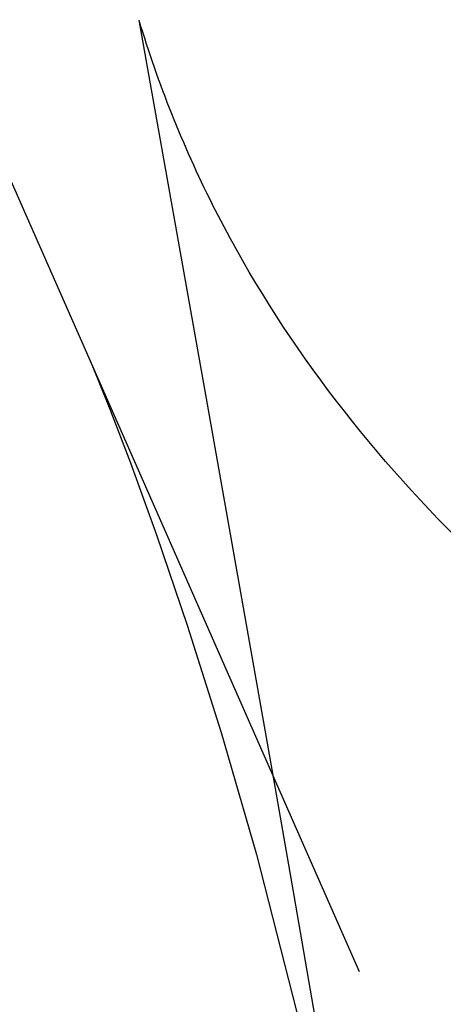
# Model space of a CAD drawing. Header units: millimetres. Extents: x 0 to 210, y 0 to 297.
# Tile 40 of 73: x 54.38936 to 54.39316, y 151.85263 to 151.86145. Entities that reach past the tile are written whole.
import ezdxf
from ezdxf.enums import TextEntityAlignment as Align

# ---------------------------------------------------------------- set-up
doc = ezdxf.new("R2010")
doc.units = ezdxf.units.MM
doc.header["$LTSCALE"] = 19.36
doc.layers.get('0').update_dxf_attribs({"linetype": 'CONTINUOUS'})
doc.layers.add('Z_DIM_2D', color=7, linetype='CONTINUOUS')
doc.styles.add('TEXTSTYLE_3', font='helveticaneueltw1g-ltcn.otf')
doc.styles.add('TEXTSTYLE_4', font='gdt', dxfattribs={"width": 0.7})
doc.dimstyles.new('DIMSTYLE_1', dxfattribs={"dimtxt": 1.4, "dimasz": 3.5, "dimexe": 1.5, "dimexo": 0, "dimgap": 0.35, "dimtad": 0, "dimtih": 1, "dimtoh": 1, "dimlfac": 12.000000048, "dimdsep": 46, "dimtxsty": 'TEXTSTYLE_3', "dimblk": '_FILLED', "dimblk1": '_FILLED', "dimblk2": '_FILLED', "dimcen": 0.09, "dimclrt": 5, "dimazin": 2, "dimtol": 1, "dimtp": 0.3, "dimtm": 0.3, "dimtfac": 1, "dimtofl": 0, "dimtmove": 0, "dimatfit": 3, "dimldrblk": '_FILLED', "dimfxl": 1, "dimtolj": 1, "dimarcsym": 0})
doc.dimstyles.new('DIMSTYLE_3', dxfattribs={"dimtxt": 1.4, "dimasz": 3.5, "dimexe": 1.5, "dimexo": 0, "dimgap": 0.35, "dimtad": 0, "dimtih": 1, "dimtoh": 1, "dimdec": 3, "dimlfac": 12.000000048, "dimdsep": 46, "dimtxsty": 'TEXTSTYLE_3', "dimblk": '_FILLED', "dimblk1": '_FILLED', "dimblk2": '_FILLED', "dimcen": 0.09, "dimclrt": 5, "dimazin": 2, "dimtol": 1, "dimtp": 0.3, "dimtm": 0.3, "dimtfac": 1, "dimtdec": 3, "dimtofl": 0, "dimtmove": 0, "dimatfit": 3, "dimldrblk": '_FILLED', "dimfxl": 1, "dimtolj": 1, "dimarcsym": 0})
doc.dimstyles.new('DIMSTYLE_4', dxfattribs={"dimtxt": 1.4, "dimasz": 3.5, "dimexe": 1.5, "dimexo": 0, "dimgap": 0.35, "dimtad": 0, "dimtih": 1, "dimtoh": 1, "dimdec": 3, "dimlfac": 12.000000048, "dimdsep": 46, "dimtxsty": 'TEXTSTYLE_3', "dimblk": '_FILLED', "dimblk1": '_FILLED', "dimblk2": '_FILLED', "dimcen": 0.09, "dimclrt": 5, "dimazin": 2, "dimtol": 1, "dimtp": 0.4, "dimtm": 0.4, "dimtfac": 1, "dimtdec": 3, "dimtofl": 0, "dimtmove": 0, "dimatfit": 3, "dimldrblk": '_FILLED', "dimfxl": 1, "dimtolj": 1, "dimarcsym": 0})

# ---------------------------------------------------------------- blocks, each defined once
blk = doc.blocks.new('*D0')
at = {"layer": 'Z_DIM_2D', "color": 2, "linetype": 'CONTINUOUS'}
blk.add_line((53.7385570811, 152.5150399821), (53.7385570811, 147.3402091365), dxfattribs=at)
at = {"layer": 'Z_DIM_2D', "color": 5, "linetype": 'CONTINUOUS'}
for s, height, style, p in [('0.3', 0.98, 'TEXTSTYLE_3', (54.2285570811, 146.6402091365)), ('`', 0.98, 'TEXTSTYLE_4', (54.2285570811, 144.9946867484)), ('34.48', 1.4, 'TEXTSTYLE_3', (54.4385570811, 143.8513534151))]:
    blk.add_text(s, height=height, rotation=90, dxfattribs=dict(at, style=style)).set_placement(p, align=Align.RIGHT)
blk = doc.blocks.new('_FILLED')
at = {"color": 0, "linetype": 'BYBLOCK'}
blk.add_solid([(0, 0), (-1, 0.125), (-1, -0.125)], dxfattribs=at)
blk = doc.blocks.new('_NONE')
blk = doc.blocks.new('*D2')
at = {"layer": 'Z_DIM_2D', "color": 2, "linetype": 'CONTINUOUS'}
for p, q in [((54.1564952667, 152.4525399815), (54.1564952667, 150.5886575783)), ((54.1564952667, 150.5886575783), (56.1076576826, 150.163455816)), ((56.1076576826, 150.163455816), (56.1076576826, 147.3402091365))]:
    blk.add_line(p, q, dxfattribs=at)
at = {"layer": 'Z_DIM_2D', "color": 5, "linetype": 'CONTINUOUS'}
for s, height, style, p in [('0.3', 0.98, 'TEXTSTYLE_3', (56.5976576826, 146.6402091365)), ('`', 0.98, 'TEXTSTYLE_4', (56.5976576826, 144.9946867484)), ('39.5', 1.4, 'TEXTSTYLE_3', (56.8076576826, 143.8513534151))]:
    blk.add_text(s, height=height, rotation=90, dxfattribs=dict(at, style=style)).set_placement(p, align=Align.RIGHT)
blk = doc.blocks.new('*D3')
at = {"layer": 'Z_DIM_2D', "color": 2, "linetype": 'CONTINUOUS'}
for p, q in [((60.8231622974, 152.4525399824), (60.8231622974, 150.4755057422)), ((60.8231622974, 150.4755057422), (58.7593553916, 149.977222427)), ((58.7593553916, 149.977222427), (58.7593553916, 147.3402091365))]:
    blk.add_line(p, q, dxfattribs=at)
at = {"layer": 'Z_DIM_2D', "color": 5, "linetype": 'CONTINUOUS'}
for s, height, style, p in [('0.3', 0.98, 'TEXTSTYLE_3', (59.2493553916, 146.6402091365)), ('`', 0.98, 'TEXTSTYLE_4', (59.2493553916, 144.9946867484)), ('119.5', 1.4, 'TEXTSTYLE_3', (59.4593553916, 143.8513534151))]:
    blk.add_text(s, height=height, rotation=90, dxfattribs=dict(at, style=style)).set_placement(p, align=Align.RIGHT)
blk = doc.blocks.new('*D4')
at = {"layer": 'Z_DIM_2D', "color": 2, "linetype": 'CONTINUOUS'}
blk.add_line((61.2648277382, 152.5150399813), (61.2648277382, 147.3402091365), dxfattribs=at)
at = {"layer": 'Z_DIM_2D', "color": 5, "linetype": 'CONTINUOUS'}
for s, height, style, p in [('0.3', 0.98, 'TEXTSTYLE_3', (61.7548277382, 146.6402091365)), ('`', 0.98, 'TEXTSTYLE_4', (61.7548277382, 144.9946867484)), ('124.8', 1.4, 'TEXTSTYLE_3', (61.9648277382, 143.8513534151))]:
    blk.add_text(s, height=height, rotation=90, dxfattribs=dict(at, style=style)).set_placement(p, align=Align.RIGHT)
blk = doc.blocks.new('*D5')
at = {"layer": 'Z_DIM_2D', "color": 2, "linetype": 'CONTINUOUS'}
blk.add_line((63.7398285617, 152.5150399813), (63.7398285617, 147.3402091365), dxfattribs=at)
at = {"layer": 'Z_DIM_2D', "color": 5, "linetype": 'CONTINUOUS'}
for s, height, style, p in [('0.3', 0.98, 'TEXTSTYLE_3', (64.2298285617, 146.6402091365)), ('`', 0.98, 'TEXTSTYLE_4', (64.2298285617, 144.9946867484)), ('154.5', 1.4, 'TEXTSTYLE_3', (64.4398285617, 143.8513534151))]:
    blk.add_text(s, height=height, rotation=90, dxfattribs=dict(at, style=style)).set_placement(p, align=Align.RIGHT)
blk = doc.blocks.new('*D6')
at = {"layer": 'Z_DIM_2D', "color": 2, "linetype": 'CONTINUOUS'}
for p, q in [((64.1564952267, 152.4525399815), (64.1564952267, 150.6542908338)), ((64.1564952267, 150.6542908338), (65.4583074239, 149.952707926)), ((65.4583074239, 149.952707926), (65.4583074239, 147.3402091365))]:
    blk.add_line(p, q, dxfattribs=at)
at = {"layer": 'Z_DIM_2D', "color": 5, "linetype": 'CONTINUOUS'}
for s, height, style, p in [('0.3', 0.98, 'TEXTSTYLE_3', (65.9483074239, 146.6402091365)), ('`', 0.98, 'TEXTSTYLE_4', (65.9483074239, 144.9946867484)), ('159.5', 1.4, 'TEXTSTYLE_3', (66.1583074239, 143.8513534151))]:
    blk.add_text(s, height=height, rotation=90, dxfattribs=dict(at, style=style)).set_placement(p, align=Align.RIGHT)
blk = doc.blocks.new('*D7')
at = {"layer": 'Z_DIM_2D', "color": 2, "linetype": 'CONTINUOUS'}
blk.add_line((67.0731618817, 152.5150399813), (67.0731618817, 147.3402091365), dxfattribs=at)
at = {"layer": 'Z_DIM_2D', "color": 5, "linetype": 'CONTINUOUS'}
for s, height, style, p in [('0.3', 0.98, 'TEXTSTYLE_3', (67.5631618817, 146.6402091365)), ('`', 0.98, 'TEXTSTYLE_4', (67.5631618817, 144.9946867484)), ('194.5', 1.4, 'TEXTSTYLE_3', (67.7731618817, 143.8513534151))]:
    blk.add_text(s, height=height, rotation=90, dxfattribs=dict(at, style=style)).set_placement(p, align=Align.RIGHT)
blk = doc.blocks.new('*D8')
at = {"layer": 'Z_DIM_2D', "color": 2, "linetype": 'CONTINUOUS'}
for p, q in [((67.4898285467, 152.4525399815), (67.4898285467, 150.3189837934)), ((67.4898285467, 150.3189837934), (68.8730183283, 150.0200138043)), ((68.8730183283, 150.0200138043), (68.8730183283, 147.3402091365))]:
    blk.add_line(p, q, dxfattribs=at)
at = {"layer": 'Z_DIM_2D', "color": 5, "linetype": 'CONTINUOUS'}
for s, height, style, p in [('0.3', 0.98, 'TEXTSTYLE_3', (69.3630183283, 146.6402091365)), ('`', 0.98, 'TEXTSTYLE_4', (69.3630183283, 144.9946867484)), ('199.5', 1.4, 'TEXTSTYLE_3', (69.5730183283, 143.8513534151))]:
    blk.add_text(s, height=height, rotation=90, dxfattribs=dict(at, style=style)).set_placement(p, align=Align.RIGHT)
blk = doc.blocks.new('*D9')
at = {"layer": 'Z_DIM_2D', "color": 2, "linetype": 'CONTINUOUS'}
blk.add_line((70.8231622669, 152.4525399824), (70.8231622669, 147.3402091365), dxfattribs=at)
at = {"layer": 'Z_DIM_2D', "color": 5, "linetype": 'CONTINUOUS'}
for s, height, style, p in [('0.3', 0.98, 'TEXTSTYLE_3', (71.3131622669, 146.6402091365)), ('`', 0.98, 'TEXTSTYLE_4', (71.3131622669, 144.9946867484)), ('239.5', 1.4, 'TEXTSTYLE_3', (71.5231622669, 143.8513534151))]:
    blk.add_text(s, height=height, rotation=90, dxfattribs=dict(at, style=style)).set_placement(p, align=Align.RIGHT)
blk = doc.blocks.new('*D10')
at = {"layer": 'Z_DIM_2D', "color": 2, "linetype": 'CONTINUOUS'}
for p, q in [((71.2398281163, 152.5150416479), (71.2398281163, 150.1321599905)), ((71.2398281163, 150.1321599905), (72.6999055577, 149.7999711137)), ((72.6999055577, 149.7999711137), (72.6999055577, 147.3402091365))]:
    blk.add_line(p, q, dxfattribs=at)
at = {"layer": 'Z_DIM_2D', "color": 5, "linetype": 'CONTINUOUS'}
for s, height, style, p in [('0.3', 0.98, 'TEXTSTYLE_3', (73.1899055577, 146.6402091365)), ('`', 0.98, 'TEXTSTYLE_4', (73.1899055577, 144.9946867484)), ('244.5', 1.4, 'TEXTSTYLE_3', (73.3999055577, 143.8513534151))]:
    blk.add_text(s, height=height, rotation=90, dxfattribs=dict(at, style=style)).set_placement(p, align=Align.RIGHT)
blk = doc.blocks.new('*D11')
at = {"layer": 'Z_DIM_2D', "color": 2, "linetype": 'CONTINUOUS'}
blk.add_line((74.181494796, 152.4525416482), (74.181494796, 147.3402091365), dxfattribs=at)
at = {"layer": 'Z_DIM_2D', "color": 5, "linetype": 'CONTINUOUS'}
for s, height, style, p in [('0.3', 0.98, 'TEXTSTYLE_3', (74.671494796, 146.6402091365)), ('`', 0.98, 'TEXTSTYLE_4', (74.671494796, 144.9946867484)), ('279.8', 1.4, 'TEXTSTYLE_3', (74.881494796, 143.8513534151))]:
    blk.add_text(s, height=height, rotation=90, dxfattribs=dict(at, style=style)).set_placement(p, align=Align.RIGHT)
blk = doc.blocks.new('*D12')
at = {"layer": 'Z_DIM_2D', "color": 2, "linetype": 'CONTINUOUS'}
for p, q in [((74.5981618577, 152.5150416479), (74.5981618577, 150.3484979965)), ((74.5981618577, 150.3484979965), (75.7033082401, 149.7638455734)), ((75.7033082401, 149.7638455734), (75.7033082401, 147.3402091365))]:
    blk.add_line(p, q, dxfattribs=at)
at = {"layer": 'Z_DIM_2D', "color": 5, "linetype": 'CONTINUOUS'}
for s, height, style, p in [('0.3', 0.98, 'TEXTSTYLE_3', (76.1933082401, 146.6402091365)), ('`', 0.98, 'TEXTSTYLE_4', (76.1933082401, 144.9946867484)), ('284.8', 1.4, 'TEXTSTYLE_3', (76.4033082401, 143.8513534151))]:
    blk.add_text(s, height=height, rotation=90, dxfattribs=dict(at, style=style)).set_placement(p, align=Align.RIGHT)
blk = doc.blocks.new('*D13')
at = {"layer": 'Z_DIM_2D', "color": 2, "linetype": 'CONTINUOUS'}
blk.add_line((77.0731614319, 152.5150416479), (77.0731614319, 147.3402091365), dxfattribs=at)
at = {"layer": 'Z_DIM_2D', "color": 5, "linetype": 'CONTINUOUS'}
for s, height, style, p in [('0.3', 0.98, 'TEXTSTYLE_3', (77.5631614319, 146.6402091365)), ('`', 0.98, 'TEXTSTYLE_4', (77.5631614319, 144.9946867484)), ('314.5', 1.4, 'TEXTSTYLE_3', (77.7731614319, 143.8513534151))]:
    blk.add_text(s, height=height, rotation=90, dxfattribs=dict(at, style=style)).set_placement(p, align=Align.RIGHT)
blk = doc.blocks.new('*D14')
at = {"layer": 'Z_DIM_2D', "color": 2, "linetype": 'CONTINUOUS'}
for p, q in [((77.4964006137, 152.4525399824), (77.4964006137, 150.2411179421)), ((77.4964006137, 150.2411179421), (78.5715100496, 149.8584363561)), ((78.5715100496, 149.8584363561), (78.5715100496, 147.3402091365))]:
    blk.add_line(p, q, dxfattribs=at)
at = {"layer": 'Z_DIM_2D', "color": 5, "linetype": 'CONTINUOUS'}
for s, height, style, p in [('0.3', 0.98, 'TEXTSTYLE_3', (79.0615100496, 146.6402091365)), ('`', 0.98, 'TEXTSTYLE_4', (79.0615100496, 144.9946867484)), ('319.58', 1.4, 'TEXTSTYLE_3', (79.2715100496, 143.8513534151))]:
    blk.add_text(s, height=height, rotation=90, dxfattribs=dict(at, style=style)).set_placement(p, align=Align.RIGHT)
blk = doc.blocks.new('*D15')
at = {"layer": 'Z_DIM_2D', "color": 2, "linetype": 'CONTINUOUS'}
blk.add_line((80.4064951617, 152.5150399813), (80.4064951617, 147.3402091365), dxfattribs=at)
at = {"layer": 'Z_DIM_2D', "color": 5, "linetype": 'CONTINUOUS'}
for s, height, style, p in [('0.3', 0.98, 'TEXTSTYLE_3', (80.8964951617, 146.6402091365)), ('`', 0.98, 'TEXTSTYLE_4', (80.8964951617, 144.9946867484)), ('354.5', 1.4, 'TEXTSTYLE_3', (81.1064951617, 143.8513534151))]:
    blk.add_text(s, height=height, rotation=90, dxfattribs=dict(at, style=style)).set_placement(p, align=Align.RIGHT)
blk = doc.blocks.new('*D16')
at = {"layer": 'Z_DIM_2D', "color": 2, "linetype": 'CONTINUOUS'}
for p, q in [((80.8231618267, 152.4525399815), (80.8231618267, 150.226667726)), ((80.8231618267, 150.226667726), (81.9329292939, 150.0991071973)), ((81.9329292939, 150.0991071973), (81.9329292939, 147.3402091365))]:
    blk.add_line(p, q, dxfattribs=at)
at = {"layer": 'Z_DIM_2D', "color": 5, "linetype": 'CONTINUOUS'}
for s, height, style, p in [('0.3', 0.98, 'TEXTSTYLE_3', (82.4229292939, 146.6402091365)), ('`', 0.98, 'TEXTSTYLE_4', (82.4229292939, 144.9946867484)), ('359.5', 1.4, 'TEXTSTYLE_3', (82.6329292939, 143.8513534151))]:
    blk.add_text(s, height=height, rotation=90, dxfattribs=dict(at, style=style)).set_placement(p, align=Align.RIGHT)
blk = doc.blocks.new('*D17')
at = {"layer": 'Z_DIM_2D', "color": 2, "linetype": 'CONTINUOUS'}
for p, q in [((84.1564951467, 152.4525399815), (84.1564951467, 150.0512520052)), ((84.1564951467, 150.0512520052), (83.757416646, 149.5622699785)), ((83.757416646, 149.5622699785), (83.757416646, 147.3402091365))]:
    blk.add_line(p, q, dxfattribs=at)
at = {"layer": 'Z_DIM_2D', "color": 5, "linetype": 'CONTINUOUS'}
for s, height, style, p in [('0.3', 0.98, 'TEXTSTYLE_3', (84.247416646, 146.6402091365)), ('`', 0.98, 'TEXTSTYLE_4', (84.247416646, 144.9946867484)), ('399.5', 1.4, 'TEXTSTYLE_3', (84.457416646, 143.8513534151))]:
    blk.add_text(s, height=height, rotation=90, dxfattribs=dict(at, style=style)).set_placement(p, align=Align.RIGHT)
blk = doc.blocks.new('*D18')
at = {"layer": 'Z_DIM_2D', "color": 2, "linetype": 'CONTINUOUS'}
for p, q in [((84.5731618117, 152.5150399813), (84.5731618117, 150.0725120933)), ((84.5731618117, 150.0725120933), (85.5007438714, 149.8599112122)), ((85.5007438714, 149.8599112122), (85.5007438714, 147.3402091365))]:
    blk.add_line(p, q, dxfattribs=at)
at = {"layer": 'Z_DIM_2D', "color": 5, "linetype": 'CONTINUOUS'}
for s, height, style, p in [('0.3', 0.98, 'TEXTSTYLE_3', (85.9907438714, 146.6402091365)), ('`', 0.98, 'TEXTSTYLE_4', (85.9907438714, 144.9946867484)), ('404.5', 1.4, 'TEXTSTYLE_3', (86.2007438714, 143.8513534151))]:
    blk.add_text(s, height=height, rotation=90, dxfattribs=dict(at, style=style)).set_placement(p, align=Align.RIGHT)
blk = doc.blocks.new('*D19')
at = {"layer": 'Z_DIM_2D', "color": 2, "linetype": 'CONTINUOUS'}
blk.add_line((87.0731618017, 152.5150399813), (87.0731618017, 147.3402091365), dxfattribs=at)
at = {"layer": 'Z_DIM_2D', "color": 5, "linetype": 'CONTINUOUS'}
for s, height, style, p in [('0.3', 0.98, 'TEXTSTYLE_3', (87.5631618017, 146.6402091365)), ('`', 0.98, 'TEXTSTYLE_4', (87.5631618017, 144.9946867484)), ('434.5', 1.4, 'TEXTSTYLE_3', (87.7731618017, 143.8513534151))]:
    blk.add_text(s, height=height, rotation=90, dxfattribs=dict(at, style=style)).set_placement(p, align=Align.RIGHT)
blk = doc.blocks.new('*D20')
at = {"layer": 'Z_DIM_2D', "color": 2, "linetype": 'CONTINUOUS'}
for p, q in [((87.5148285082, 152.4525399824), (87.5148285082, 150.0970940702)), ((87.5148285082, 150.0970940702), (88.5834566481, 149.7144124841)), ((88.5834566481, 149.7144124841), (88.5834566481, 147.3402091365))]:
    blk.add_line(p, q, dxfattribs=at)
at = {"layer": 'Z_DIM_2D', "color": 5, "linetype": 'CONTINUOUS'}
for s, height, style, p in [('0.3', 0.98, 'TEXTSTYLE_3', (89.0734566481, 146.6402091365)), ('`', 0.98, 'TEXTSTYLE_4', (89.0734566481, 144.9946867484)), ('439.8', 1.4, 'TEXTSTYLE_3', (89.2834566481, 143.8513534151))]:
    blk.add_text(s, height=height, rotation=90, dxfattribs=dict(at, style=style)).set_placement(p, align=Align.RIGHT)
blk = doc.blocks.new('*D21')
at = {"layer": 'Z_DIM_2D', "color": 2, "linetype": 'CONTINUOUS'}
for p, q in [((87.9314951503, 152.5150416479), (87.9314951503, 150.3947353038)), ((87.9314951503, 150.3947353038), (90.1779632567, 149.8632331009)), ((90.1779632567, 149.8632331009), (90.1779632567, 147.3402091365))]:
    blk.add_line(p, q, dxfattribs=at)
at = {"layer": 'Z_DIM_2D', "color": 5, "linetype": 'CONTINUOUS'}
for s, height, style, p in [('0.3', 0.98, 'TEXTSTYLE_3', (90.6679632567, 146.6402091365)), ('`', 0.98, 'TEXTSTYLE_4', (90.6679632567, 144.9946867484)), ('444.8', 1.4, 'TEXTSTYLE_3', (90.8779632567, 143.8513534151))]:
    blk.add_text(s, height=height, rotation=90, dxfattribs=dict(at, style=style)).set_placement(p, align=Align.RIGHT)
blk = doc.blocks.new('*D22')
at = {"layer": 'Z_DIM_2D', "color": 2, "linetype": 'CONTINUOUS'}
for p, q in [((93.7398284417, 152.5150399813), (93.7398284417, 150.3119277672)), ((93.7398284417, 150.3119277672), (92.1707702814, 149.6741251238)), ((92.1707702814, 149.6741251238), (92.1707702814, 147.3402091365))]:
    blk.add_line(p, q, dxfattribs=at)
at = {"layer": 'Z_DIM_2D', "color": 5, "linetype": 'CONTINUOUS'}
for s, height, style, p in [('0.3', 0.98, 'TEXTSTYLE_3', (92.6607702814, 146.6402091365)), ('`', 0.98, 'TEXTSTYLE_4', (92.6607702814, 144.9946867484)), ('514.5', 1.4, 'TEXTSTYLE_3', (92.8707702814, 143.8513534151))]:
    blk.add_text(s, height=height, rotation=90, dxfattribs=dict(at, style=style)).set_placement(p, align=Align.RIGHT)
blk = doc.blocks.new('*D23')
at = {"layer": 'Z_DIM_2D', "color": 2, "linetype": 'CONTINUOUS'}
blk.add_line((94.1564972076, 152.4525399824), (94.1564972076, 147.3402091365), dxfattribs=at)
at = {"layer": 'Z_DIM_2D', "color": 5, "linetype": 'CONTINUOUS'}
for s, height, style, p in [('0.3', 0.98, 'TEXTSTYLE_3', (94.6464972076, 146.6402091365)), ('`', 0.98, 'TEXTSTYLE_4', (94.6464972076, 144.9946867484)), ('519.5', 1.4, 'TEXTSTYLE_3', (94.8564972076, 143.8513534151))]:
    blk.add_text(s, height=height, rotation=90, dxfattribs=dict(at, style=style)).set_placement(p, align=Align.RIGHT)
blk = doc.blocks.new('*D24')
at = {"layer": 'Z_DIM_2D', "color": 2, "linetype": 'CONTINUOUS'}
for p, q in [((94.5731613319, 152.5150416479), (94.5731613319, 150.2973114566)), ((94.5731613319, 150.2973114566), (96.1171741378, 149.7020289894)), ((96.1171741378, 149.7020289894), (96.1171741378, 147.3402091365))]:
    blk.add_line(p, q, dxfattribs=at)
at = {"layer": 'Z_DIM_2D', "color": 5, "linetype": 'CONTINUOUS'}
for s, height, style, p in [('0.3', 0.98, 'TEXTSTYLE_3', (96.6071741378, 146.6402091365)), ('`', 0.98, 'TEXTSTYLE_4', (96.6071741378, 144.9946867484)), ('524.5', 1.4, 'TEXTSTYLE_3', (96.8171741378, 143.8513534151))]:
    blk.add_text(s, height=height, rotation=90, dxfattribs=dict(at, style=style)).set_placement(p, align=Align.RIGHT)
blk = doc.blocks.new('*D25')
at = {"layer": 'Z_DIM_2D', "color": 2, "linetype": 'CONTINUOUS'}
for p, q in [((100.4064946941, 152.5150416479), (100.4064946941, 150.26249391)), ((100.4064946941, 150.26249391), (98.4871133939, 149.6645539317)), ((98.4871133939, 149.6645539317), (98.4871133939, 147.3402091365))]:
    blk.add_line(p, q, dxfattribs=at)
at = {"layer": 'Z_DIM_2D', "color": 5, "linetype": 'CONTINUOUS'}
for s, height, style, p in [('0.3', 0.98, 'TEXTSTYLE_3', (98.9771133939, 146.6402091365)), ('`', 0.98, 'TEXTSTYLE_4', (98.9771133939, 144.9946867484)), ('594.5', 1.4, 'TEXTSTYLE_3', (99.1871133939, 143.8513534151))]:
    blk.add_text(s, height=height, rotation=90, dxfattribs=dict(at, style=style)).set_placement(p, align=Align.RIGHT)
blk = doc.blocks.new('*D26')
at = {"layer": 'Z_DIM_2D', "color": 2, "linetype": 'CONTINUOUS'}
blk.add_line((100.8237204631, 152.4525399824), (100.8237204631, 147.3402091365), dxfattribs=at)
at = {"layer": 'Z_DIM_2D', "color": 5, "linetype": 'CONTINUOUS'}
for s, height, style, p in [('0.3', 0.98, 'TEXTSTYLE_3', (101.3137204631, 146.6402091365)), ('`', 0.98, 'TEXTSTYLE_4', (101.3137204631, 144.9946867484)), ('599.51', 1.4, 'TEXTSTYLE_3', (101.5237204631, 143.8513534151))]:
    blk.add_text(s, height=height, rotation=90, dxfattribs=dict(at, style=style)).set_placement(p, align=Align.RIGHT)
blk = doc.blocks.new('*D27')
at = {"layer": 'Z_DIM_2D', "color": 2, "linetype": 'CONTINUOUS'}
for p, q in [((101.2648297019, 152.5150416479), (101.2648297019, 150.2287559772)), ((101.2648297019, 150.2287559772), (103.0178582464, 149.6308159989)), ((103.0178582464, 149.6308159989), (103.0178582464, 147.3402091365))]:
    blk.add_line(p, q, dxfattribs=at)
at = {"layer": 'Z_DIM_2D', "color": 5, "linetype": 'CONTINUOUS'}
for s, height, style, p in [('0.3', 0.98, 'TEXTSTYLE_3', (103.5078582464, 146.6402091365)), ('`', 0.98, 'TEXTSTYLE_4', (103.5078582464, 144.9946867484)), ('604.8', 1.4, 'TEXTSTYLE_3', (103.7178582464, 143.8513534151))]:
    blk.add_text(s, height=height, rotation=90, dxfattribs=dict(at, style=style)).set_placement(p, align=Align.RIGHT)
blk = doc.blocks.new('*D28')
at = {"layer": 'Z_DIM_2D', "color": 2, "linetype": 'CONTINUOUS'}
for p, q in [((107.0731617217, 152.5150399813), (107.0731617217, 150.3866430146)), ((107.0731617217, 150.3866430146), (105.5114158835, 149.6558274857)), ((105.5114158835, 149.6558274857), (105.5114158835, 147.3402091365))]:
    blk.add_line(p, q, dxfattribs=at)
at = {"layer": 'Z_DIM_2D', "color": 5, "linetype": 'CONTINUOUS'}
for s, height, style, p in [('0.3', 0.98, 'TEXTSTYLE_3', (106.0014158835, 146.6402091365)), ('`', 0.98, 'TEXTSTYLE_4', (106.0014158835, 144.9946867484)), ('674.5', 1.4, 'TEXTSTYLE_3', (106.2114158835, 143.8513534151))]:
    blk.add_text(s, height=height, rotation=90, dxfattribs=dict(at, style=style)).set_placement(p, align=Align.RIGHT)
blk = doc.blocks.new('*D29')
at = {"layer": 'Z_DIM_2D', "color": 2, "linetype": 'CONTINUOUS'}
blk.add_line((107.4898283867, 152.4525399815), (107.4898283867, 147.3402091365), dxfattribs=at)
at = {"layer": 'Z_DIM_2D', "color": 5, "linetype": 'CONTINUOUS'}
for s, height, style, p in [('0.3', 0.98, 'TEXTSTYLE_3', (107.9798283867, 146.6402091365)), ('`', 0.98, 'TEXTSTYLE_4', (107.9798283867, 144.9946867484)), ('679.5', 1.4, 'TEXTSTYLE_3', (108.1898283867, 143.8513534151))]:
    blk.add_text(s, height=height, rotation=90, dxfattribs=dict(at, style=style)).set_placement(p, align=Align.RIGHT)
blk = doc.blocks.new('*D30')
at = {"layer": 'Z_DIM_2D', "color": 2, "linetype": 'CONTINUOUS'}
for p, q in [((107.9064950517, 152.5150399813), (107.9064950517, 150.3866430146)), ((107.9064950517, 150.3866430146), (108.9661802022, 150.0544541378)), ((108.9661802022, 150.0544541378), (108.9661802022, 147.3402091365))]:
    blk.add_line(p, q, dxfattribs=at)
at = {"layer": 'Z_DIM_2D', "color": 5, "linetype": 'CONTINUOUS'}
for s, height, style, p in [('0.3', 0.98, 'TEXTSTYLE_3', (109.4561802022, 146.6402091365)), ('`', 0.98, 'TEXTSTYLE_4', (109.4561802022, 144.9946867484)), ('684.5', 1.4, 'TEXTSTYLE_3', (109.6661802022, 143.8513534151))]:
    blk.add_text(s, height=height, rotation=90, dxfattribs=dict(at, style=style)).set_placement(p, align=Align.RIGHT)
blk = doc.blocks.new('*D31')
at = {"layer": 'Z_DIM_2D', "color": 2, "linetype": 'CONTINUOUS'}
blk.add_line((110.4064950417, 152.5150399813), (110.4064950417, 147.3402091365), dxfattribs=at)
at = {"layer": 'Z_DIM_2D', "color": 5, "linetype": 'CONTINUOUS'}
for s, height, style, p in [('0.3', 0.98, 'TEXTSTYLE_3', (110.8964950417, 146.6402091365)), ('`', 0.98, 'TEXTSTYLE_4', (110.8964950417, 144.9946867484)), ('714.5', 1.4, 'TEXTSTYLE_3', (111.1064950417, 143.8513534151))]:
    blk.add_text(s, height=height, rotation=90, dxfattribs=dict(at, style=style)).set_placement(p, align=Align.RIGHT)
blk = doc.blocks.new('*D32')
at = {"layer": 'Z_DIM_2D', "color": 2, "linetype": 'CONTINUOUS'}
for p, q in [((110.8231617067, 152.4525399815), (110.8231617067, 150.1541108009)), ((110.8231617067, 150.1541108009), (112.2216311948, 149.6558274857)), ((112.2216311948, 149.6558274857), (112.2216311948, 147.3402091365))]:
    blk.add_line(p, q, dxfattribs=at)
at = {"layer": 'Z_DIM_2D', "color": 5, "linetype": 'CONTINUOUS'}
for s, height, style, p in [('0.3', 0.98, 'TEXTSTYLE_3', (112.7116311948, 146.6402091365)), ('`', 0.98, 'TEXTSTYLE_4', (112.7116311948, 144.9946867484)), ('719.5', 1.4, 'TEXTSTYLE_3', (112.9216311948, 143.8513534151))]:
    blk.add_text(s, height=height, rotation=90, dxfattribs=dict(at, style=style)).set_placement(p, align=Align.RIGHT)
blk = doc.blocks.new('*D33')
at = {"layer": 'Z_DIM_2D', "color": 2, "linetype": 'CONTINUOUS'}
blk.add_line((114.1814945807, 152.4525416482), (114.1814945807, 147.3402091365), dxfattribs=at)
at = {"layer": 'Z_DIM_2D', "color": 5, "linetype": 'CONTINUOUS'}
for s, height, style, p in [('0.3', 0.98, 'TEXTSTYLE_3', (114.6714945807, 146.6402091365)), ('`', 0.98, 'TEXTSTYLE_4', (114.6714945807, 144.9946867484)), ('759.8', 1.4, 'TEXTSTYLE_3', (114.8814945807, 143.8513534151))]:
    blk.add_text(s, height=height, rotation=90, dxfattribs=dict(at, style=style)).set_placement(p, align=Align.RIGHT)
blk = doc.blocks.new('*D34')
at = {"layer": 'Z_DIM_2D', "color": 2, "linetype": 'CONTINUOUS'}
for p, q in [((114.5981629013, 152.5150416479), (114.5981629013, 149.6595853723)), ((114.5981629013, 149.6595853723), (115.9313297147, 149.2769037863)), ((115.9313297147, 149.2769037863), (115.9313297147, 147.3402091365))]:
    blk.add_line(p, q, dxfattribs=at)
at = {"layer": 'Z_DIM_2D', "color": 5, "linetype": 'CONTINUOUS'}
for s, height, style, p in [('0.3', 0.98, 'TEXTSTYLE_3', (116.4213297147, 146.6402091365)), ('`', 0.98, 'TEXTSTYLE_4', (116.4213297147, 144.9946867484)), ('764.8', 1.4, 'TEXTSTYLE_3', (116.6313297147, 143.8513534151))]:
    blk.add_text(s, height=height, rotation=90, dxfattribs=dict(at, style=style)).set_placement(p, align=Align.RIGHT)
blk = doc.blocks.new('*D35')
at = {"layer": 'Z_DIM_2D', "color": 2, "linetype": 'CONTINUOUS'}
blk.add_line((117.4898287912, 152.4525399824), (117.4898287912, 147.3402091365), dxfattribs=at)
at = {"layer": 'Z_DIM_2D', "color": 5, "linetype": 'CONTINUOUS'}
for s, height, style, p in [('0.3', 0.98, 'TEXTSTYLE_3', (117.9798287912, 146.6402091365)), ('`', 0.98, 'TEXTSTYLE_4', (117.9798287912, 144.9946867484)), ('799.5', 1.4, 'TEXTSTYLE_3', (118.1898287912, 143.8513534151))]:
    blk.add_text(s, height=height, rotation=90, dxfattribs=dict(at, style=style)).set_placement(p, align=Align.RIGHT)
blk = doc.blocks.new('*D36')
at = {"layer": 'Z_DIM_2D', "color": 2, "linetype": 'CONTINUOUS'}
for p, q in [((117.9064945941, 152.5150416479), (117.9064945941, 150.4501948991)), ((117.9064945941, 150.4501948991), (119.1426660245, 150.1270415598)), ((119.1426660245, 150.1270415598), (119.1426660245, 147.3402091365))]:
    blk.add_line(p, q, dxfattribs=at)
at = {"layer": 'Z_DIM_2D', "color": 5, "linetype": 'CONTINUOUS'}
for s, height, style, p in [('0.3', 0.98, 'TEXTSTYLE_3', (119.6326660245, 146.6402091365)), ('`', 0.98, 'TEXTSTYLE_4', (119.6326660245, 144.9946867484)), ('804.5', 1.4, 'TEXTSTYLE_3', (119.8426660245, 143.8513534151))]:
    blk.add_text(s, height=height, rotation=90, dxfattribs=dict(at, style=style)).set_placement(p, align=Align.RIGHT)
blk = doc.blocks.new('*D37')
at = {"layer": 'Z_DIM_2D', "color": 2, "linetype": 'CONTINUOUS'}
blk.add_line((120.4064950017, 152.5150399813), (120.4064950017, 147.3402091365), dxfattribs=at)
at = {"layer": 'Z_DIM_2D', "color": 5, "linetype": 'CONTINUOUS'}
for s, height, style, p in [('0.3', 0.98, 'TEXTSTYLE_3', (120.8964950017, 146.6402091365)), ('`', 0.98, 'TEXTSTYLE_4', (120.8964950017, 144.9946867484)), ('834.5', 1.4, 'TEXTSTYLE_3', (121.1064950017, 143.8513534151))]:
    blk.add_text(s, height=height, rotation=90, dxfattribs=dict(at, style=style)).set_placement(p, align=Align.RIGHT)
blk = doc.blocks.new('*D38')
at = {"layer": 'Z_DIM_2D', "color": 2, "linetype": 'CONTINUOUS'}
for p, q in [((120.8231616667, 152.4525399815), (120.8231616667, 150.5053541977)), ((120.8231616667, 150.5053541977), (121.8705266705, 150.1439326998)), ((121.8705266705, 150.1439326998), (121.8705266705, 147.3402091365))]:
    blk.add_line(p, q, dxfattribs=at)
at = {"layer": 'Z_DIM_2D', "color": 5, "linetype": 'CONTINUOUS'}
for s, height, style, p in [('0.3', 0.98, 'TEXTSTYLE_3', (122.3605266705, 146.6402091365)), ('`', 0.98, 'TEXTSTYLE_4', (122.3605266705, 144.9946867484)), ('839.5', 1.4, 'TEXTSTYLE_3', (122.5705266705, 143.8513534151))]:
    blk.add_text(s, height=height, rotation=90, dxfattribs=dict(at, style=style)).set_placement(p, align=Align.RIGHT)
blk = doc.blocks.new('*D39')
at = {"layer": 'Z_DIM_2D', "color": 2, "linetype": 'CONTINUOUS'}
blk.add_line((123.7398279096, 152.5150416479), (123.7398279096, 147.3402091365), dxfattribs=at)
at = {"layer": 'Z_DIM_2D', "color": 5, "linetype": 'CONTINUOUS'}
for s, height, style, p in [('0.3', 0.98, 'TEXTSTYLE_3', (124.2298279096, 146.6402091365)), ('`', 0.98, 'TEXTSTYLE_4', (124.2298279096, 144.9946867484)), ('874.5', 1.4, 'TEXTSTYLE_3', (124.4398279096, 143.8513534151))]:
    blk.add_text(s, height=height, rotation=90, dxfattribs=dict(at, style=style)).set_placement(p, align=Align.RIGHT)
blk = doc.blocks.new('*D40')
at = {"layer": 'Z_DIM_2D', "color": 2, "linetype": 'CONTINUOUS'}
for p, q in [((124.1564970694, 152.4525399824), (124.1564970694, 149.8243670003)), ((124.1564970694, 149.8243670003), (125.2688188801, 149.3779051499)), ((125.2688188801, 149.3779051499), (125.2688188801, 147.3402091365))]:
    blk.add_line(p, q, dxfattribs=at)
at = {"layer": 'Z_DIM_2D', "color": 5, "linetype": 'CONTINUOUS'}
for s, height, style, p in [('0.3', 0.98, 'TEXTSTYLE_3', (125.7588188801, 146.6402091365)), ('`', 0.98, 'TEXTSTYLE_4', (125.7588188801, 144.9946867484)), ('879.5', 1.4, 'TEXTSTYLE_3', (125.9688188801, 143.8513534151))]:
    blk.add_text(s, height=height, rotation=90, dxfattribs=dict(at, style=style)).set_placement(p, align=Align.RIGHT)
blk = doc.blocks.new('*D41')
at = {"layer": 'Z_DIM_2D', "color": 2, "linetype": 'CONTINUOUS'}
blk.add_line((127.5148295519, 152.4525416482), (127.5148295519, 147.3402091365), dxfattribs=at)
at = {"layer": 'Z_DIM_2D', "color": 5, "linetype": 'CONTINUOUS'}
for s, height, style, p in [('0.3', 0.98, 'TEXTSTYLE_3', (128.0048295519, 146.6402091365)), ('`', 0.98, 'TEXTSTYLE_4', (128.0048295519, 144.9946867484)), ('919.8', 1.4, 'TEXTSTYLE_3', (128.2148295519, 143.8513534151))]:
    blk.add_text(s, height=height, rotation=90, dxfattribs=dict(at, style=style)).set_placement(p, align=Align.RIGHT)
blk = doc.blocks.new('*D42')
at = {"layer": 'Z_DIM_2D', "color": 2, "linetype": 'CONTINUOUS'}
for p, q in [((127.931496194, 152.5150416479), (127.931496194, 149.5626678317)), ((127.931496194, 149.5626678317), (129.1644945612, 149.2437665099)), ((129.1644945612, 149.2437665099), (129.1644945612, 147.3402091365))]:
    blk.add_line(p, q, dxfattribs=at)
at = {"layer": 'Z_DIM_2D', "color": 5, "linetype": 'CONTINUOUS'}
for s, height, style, p in [('0.3', 0.98, 'TEXTSTYLE_3', (129.6544945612, 146.6402091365)), ('`', 0.98, 'TEXTSTYLE_4', (129.6544945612, 144.9946867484)), ('924.8', 1.4, 'TEXTSTYLE_3', (129.8644945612, 143.8513534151))]:
    blk.add_text(s, height=height, rotation=90, dxfattribs=dict(at, style=style)).set_placement(p, align=Align.RIGHT)
blk = doc.blocks.new('*D43')
at = {"layer": 'Z_DIM_2D', "color": 2, "linetype": 'CONTINUOUS'}
blk.add_line((130.8231616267, 152.4525399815), (130.8231616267, 147.3402091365), dxfattribs=at)
at = {"layer": 'Z_DIM_2D', "color": 5, "linetype": 'CONTINUOUS'}
for s, height, style, p in [('0.3', 0.98, 'TEXTSTYLE_3', (131.3131616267, 146.6402091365)), ('`', 0.98, 'TEXTSTYLE_4', (131.3131616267, 144.9946867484)), ('959.5', 1.4, 'TEXTSTYLE_3', (131.5231616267, 143.8513534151))]:
    blk.add_text(s, height=height, rotation=90, dxfattribs=dict(at, style=style)).set_placement(p, align=Align.RIGHT)
blk = doc.blocks.new('*D44')
at = {"layer": 'Z_DIM_2D', "color": 2, "linetype": 'CONTINUOUS'}
for p, q in [((131.2398282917, 152.5150399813), (131.2398282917, 149.9470103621)), ((131.2398282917, 149.9470103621), (132.3661309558, 149.4580283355)), ((132.3661309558, 149.4580283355), (132.3661309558, 147.3402091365))]:
    blk.add_line(p, q, dxfattribs=at)
at = {"layer": 'Z_DIM_2D', "color": 5, "linetype": 'CONTINUOUS'}
for s, height, style, p in [('0.3', 0.98, 'TEXTSTYLE_3', (132.8561309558, 146.6402091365)), ('`', 0.98, 'TEXTSTYLE_4', (132.8561309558, 144.9946867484)), ('964.5', 1.4, 'TEXTSTYLE_3', (133.0661309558, 143.8513534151))]:
    blk.add_text(s, height=height, rotation=90, dxfattribs=dict(at, style=style)).set_placement(p, align=Align.RIGHT)
blk = doc.blocks.new('*D45')
at = {"layer": 'Z_DIM_2D', "color": 2, "linetype": 'CONTINUOUS'}
blk.add_line((133.7398282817, 152.5150399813), (133.7398282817, 147.3402091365), dxfattribs=at)
at = {"layer": 'Z_DIM_2D', "color": 5, "linetype": 'CONTINUOUS'}
for s, height, style, p in [('0.3', 0.98, 'TEXTSTYLE_3', (134.2298282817, 146.6402091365)), ('`', 0.98, 'TEXTSTYLE_4', (134.2298282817, 144.9946867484)), ('994.5', 1.4, 'TEXTSTYLE_3', (134.4398282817, 143.8513534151))]:
    blk.add_text(s, height=height, rotation=90, dxfattribs=dict(at, style=style)).set_placement(p, align=Align.RIGHT)
blk = doc.blocks.new('*D46')
at = {"layer": 'Z_DIM_2D', "color": 2, "linetype": 'CONTINUOUS'}
for p, q in [((134.1564949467, 152.4525399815), (134.1564949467, 149.9044901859)), ((134.1564949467, 149.9044901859), (135.4063235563, 149.4580283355)), ((135.4063235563, 149.4580283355), (135.4063235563, 147.3402091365))]:
    blk.add_line(p, q, dxfattribs=at)
at = {"layer": 'Z_DIM_2D', "color": 5, "linetype": 'CONTINUOUS'}
for s, height, style, p in [('0.3', 0.98, 'TEXTSTYLE_3', (135.8963235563, 146.6402091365)), ('`', 0.98, 'TEXTSTYLE_4', (135.8963235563, 144.9946867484)), ('999.5', 1.4, 'TEXTSTYLE_3', (136.1063235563, 143.8513534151))]:
    blk.add_text(s, height=height, rotation=90, dxfattribs=dict(at, style=style)).set_placement(p, align=Align.RIGHT)
blk = doc.blocks.new('*D47')
at = {"layer": 'Z_DIM_2D', "color": 2, "linetype": 'CONTINUOUS'}
blk.add_line((140.8231620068, 152.4525399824), (140.8231620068, 147.3402091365), dxfattribs=at)
at = {"layer": 'Z_DIM_2D', "color": 5, "linetype": 'CONTINUOUS'}
for s, height, style, p in [('0.3', 0.98, 'TEXTSTYLE_3', (141.3131620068, 146.6402091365)), ('`', 0.98, 'TEXTSTYLE_4', (141.3131620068, 144.9946867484)), ('1079.5', 1.4, 'TEXTSTYLE_3', (141.5231620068, 143.8513534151))]:
    blk.add_text(s, height=height, rotation=90, dxfattribs=dict(at, style=style)).set_placement(p, align=Align.RIGHT)
blk = doc.blocks.new('*D48')
at = {"layer": 'Z_DIM_2D', "color": 2, "linetype": 'CONTINUOUS'}
for p, q in [((141.2564914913, 152.515040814), (141.2564914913, 150.0857324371)), ((141.2564914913, 150.0857324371), (142.5869183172, 149.5924983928)), ((142.5869183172, 149.5924983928), (142.5869183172, 147.3402091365))]:
    blk.add_line(p, q, dxfattribs=at)
at = {"layer": 'Z_DIM_2D', "color": 5, "linetype": 'CONTINUOUS'}
for s, height, style, p in [('0.3', 0.98, 'TEXTSTYLE_3', (143.0769183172, 146.6402091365)), ('`', 0.98, 'TEXTSTYLE_4', (143.0769183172, 144.9946867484)), ('1084.7', 1.4, 'TEXTSTYLE_3', (143.2869183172, 143.8513534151))]:
    blk.add_text(s, height=height, rotation=90, dxfattribs=dict(at, style=style)).set_placement(p, align=Align.RIGHT)
blk = doc.blocks.new('*D49')
at = {"layer": 'Z_DIM_2D', "color": 2, "linetype": 'CONTINUOUS'}
blk.add_line((144.1148274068, 152.6025399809), (144.1148274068, 147.3402091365), dxfattribs=at)
at = {"layer": 'Z_DIM_2D', "color": 5, "linetype": 'CONTINUOUS'}
for s, height, style, p in [('0.4', 0.98, 'TEXTSTYLE_3', (144.6048274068, 146.6402091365)), ('`', 0.98, 'TEXTSTYLE_4', (144.6048274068, 144.9946867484)), ('1119', 1.4, 'TEXTSTYLE_3', (144.8148274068, 143.8513534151))]:
    blk.add_text(s, height=height, rotation=90, dxfattribs=dict(at, style=style)).set_placement(p, align=Align.RIGHT)

msp = doc.modelspace()

# ---------------------------------------------------------------- linework, layer by layer
at = {"color": 6, "linetype": 'CONTINUOUS'}
for p, q in [((54.3854096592, 151.8687906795), (54.3924082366, 151.8529227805)), ((54.3904322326, 151.861448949), (54.3910452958, 151.8580062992)), ((54.3910452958, 151.8580062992), (54.3916318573, 151.8546821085)), ((54.3916318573, 151.8546821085), (54.391805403, 151.8536917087)), ((54.3914868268, 151.8539728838), (54.3919276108, 151.8522411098)), ((54.391805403, 151.8536917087), (54.3920454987, 151.8523159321))]:
    msp.add_line(p, q, dxfattribs=at)
msp.add_lwpolyline([(54.3900170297, 151.8583443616), (54.3900625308, 151.8582369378), (54.3901791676, 151.8579486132), (54.3903587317, 151.8574805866), (54.3905917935, 151.8568366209), (54.3908663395, 151.8560273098), (54.3911695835, 151.8550659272), (54.3914868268, 151.8539728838)], dxfattribs=at)
msp.add_circle((54.3669111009, 151.8712899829), 0.0562499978, dxfattribs=at)
at = {"color": 9, "linetype": 'CONTINUOUS'}
msp.add_arc((54.3669110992, 151.8712899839), 0.06041662, 16.5404119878, 343.4995184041, dxfattribs=at)
at = {"color": 7, "linetype": 'CONTINUOUS'}
msp.add_arc((54.4001314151, 151.8643609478), 0.0101268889, 196.7114050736, 206.7632528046, dxfattribs=at)
msp.add_open_spline([(54.3932759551, 151.8568155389), (54.3924025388, 151.857686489), (54.3916435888, 151.8586988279), (54.3910893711, 151.8598007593)], degree=3, dxfattribs=at)

# ---------------------------------------------------------------- dimensions: what is measured, and where the dimension line sits
at = {"layer": 'Z_DIM_2D', "color": 2, "linetype": 'CONTINUOUS'}
for feature_location, offset, origin, dimstyle, picture, middle in [((144.1148274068, 152.6025399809), (0, -5.262330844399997), (50.8648277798, 152.6025399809), 'DIMSTYLE_4', '*D49', (144.1148274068, 143.3651842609)), ((71.2398281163, 152.5150416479), (1.4600774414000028, -5.174832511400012), (50.8648277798, 152.5150416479), 'DIMSTYLE_3', '*D10', (72.6999055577, 143.130109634)), ((74.5981618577, 152.5150416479), (1.1051463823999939, -5.174832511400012), (50.8648277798, 152.5150416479), 'DIMSTYLE_3', '*D12', (75.7033082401, 143.130109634)), ((77.0731614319, 152.5150416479), (0, -5.174832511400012), (50.8648277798, 152.5150416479), 'DIMSTYLE_3', '*D13', (77.0731614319, 143.130109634)), ((87.9314951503, 152.5150416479), (2.246468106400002, -5.174832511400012), (50.8648277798, 152.5150416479), 'DIMSTYLE_3', '*D21', (90.1779632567, 143.130109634)), ((94.5731613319, 152.5150416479), (1.5440128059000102, -5.174832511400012), (50.8648277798, 152.5150416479), 'DIMSTYLE_3', '*D24', (96.1171741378, 143.130109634)), ((100.4064946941, 152.5150416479), (-1.9193813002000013, -5.174832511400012), (50.8648277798, 152.5150416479), 'DIMSTYLE_3', '*D25', (98.4871133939, 143.130109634)), ((101.2648297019, 152.5150416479), (1.7530285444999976, -5.174832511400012), (50.8648277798, 152.5150416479), 'DIMSTYLE_3', '*D27', (103.0178582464, 143.130109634)), ((114.5981629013, 152.5150416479), (1.3331668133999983, -5.174832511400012), (50.8648277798, 152.5150416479), 'DIMSTYLE_3', '*D34', (115.9313297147, 143.130109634)), ((117.9064945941, 152.5150416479), (1.236171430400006, -5.174832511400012), (50.8648277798, 152.5150416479), 'DIMSTYLE_3', '*D36', (119.1426660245, 143.130109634)), ((123.7398279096, 152.5150416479), (0, -5.174832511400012), (50.8648277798, 152.5150416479), 'DIMSTYLE_3', '*D39', (123.7398279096, 143.130109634)), ((127.931496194, 152.5150416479), (1.232998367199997, -5.174832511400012), (50.8648277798, 152.5150416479), 'DIMSTYLE_3', '*D42', (129.1644945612, 143.130109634)), ((141.2564914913, 152.515040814), (1.3304268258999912, -5.174831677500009), (50.8648277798, 152.515040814), 'DIMSTYLE_3', '*D48', (142.5869183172, 142.6599603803)), ((53.7385570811, 152.5150399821), (0, -5.174830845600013), (50.8648277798, 151.8692066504), 'DIMSTYLE_1', '*D0', (53.7385570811, 143.130109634)), ((61.2648277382, 152.5150399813), (0, -5.174830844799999), (50.8648277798, 152.5150399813), 'DIMSTYLE_3', '*D4', (61.2648277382, 143.130109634)), ((63.7398285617, 152.5150399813), (0, -5.174830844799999), (50.8648277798, 152.5150399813), 'DIMSTYLE_3', '*D5', (63.7398285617, 143.130109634)), ((67.0731618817, 152.5150399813), (0, -5.174830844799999), (50.8648277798, 152.5150399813), 'DIMSTYLE_3', '*D7', (67.0731618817, 143.130109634)), ((80.4064951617, 152.5150399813), (0, -5.174830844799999), (50.8648277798, 152.5150399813), 'DIMSTYLE_3', '*D15', (80.4064951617, 143.130109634)), ((84.5731618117, 152.5150399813), (0.9275820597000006, -5.174830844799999), (50.8648277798, 152.5150399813), 'DIMSTYLE_3', '*D18', (85.5007438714, 143.130109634)), ((87.0731618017, 152.5150399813), (0, -5.174830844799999), (50.8648277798, 152.5150399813), 'DIMSTYLE_3', '*D19', (87.0731618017, 143.130109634)), ((93.7398284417, 152.5150399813), (-1.5690581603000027, -5.174830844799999), (50.8648277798, 152.5150399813), 'DIMSTYLE_3', '*D22', (92.1707702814, 143.130109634)), ((107.0731617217, 152.5150399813), (-1.5617458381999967, -5.174830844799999), (50.8648277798, 152.5150399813), 'DIMSTYLE_3', '*D28', (105.5114158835, 143.130109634)), ((107.9064950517, 152.5150399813), (1.0596851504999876, -5.174830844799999), (50.8648277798, 152.5150399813), 'DIMSTYLE_3', '*D30', (108.9661802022, 143.130109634)), ((110.4064950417, 152.5150399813), (0, -5.174830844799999), (50.8648277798, 152.5150399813), 'DIMSTYLE_3', '*D31', (110.4064950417, 143.130109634)), ((120.4064950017, 152.5150399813), (0, -5.174830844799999), (50.8648277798, 152.5150399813), 'DIMSTYLE_3', '*D37', (120.4064950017, 143.130109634)), ((131.2398282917, 152.5150399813), (1.1263026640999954, -5.174830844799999), (50.8648277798, 152.5150399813), 'DIMSTYLE_3', '*D44', (132.3661309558, 143.130109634)), ((133.7398282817, 152.5150399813), (0, -5.174830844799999), (50.8648277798, 152.5150399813), 'DIMSTYLE_3', '*D45', (133.7398282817, 143.130109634)), ((74.181494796, 152.4525416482), (0, -5.112332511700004), (50.8648277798, 152.4525416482), 'DIMSTYLE_3', '*D11', (74.181494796, 143.130109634)), ((114.1814945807, 152.4525416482), (0, -5.112332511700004), (50.8648277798, 152.4525416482), 'DIMSTYLE_3', '*D33', (114.1814945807, 143.130109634)), ((127.5148295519, 152.4525416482), (0, -5.112332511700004), (50.8648277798, 152.4525416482), 'DIMSTYLE_3', '*D41', (127.5148295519, 143.130109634)), ((60.8231622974, 152.4525399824), (-2.0638069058, -5.112330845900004), (50.8648277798, 152.4525399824), 'DIMSTYLE_3', '*D3', (58.7593553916, 143.130109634)), ((70.8231622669, 152.4525399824), (0, -5.112330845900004), (50.8648277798, 152.4525399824), 'DIMSTYLE_3', '*D9', (70.8231622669, 143.130109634)), ((77.4964006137, 152.4525399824), (1.0751094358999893, -5.112330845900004), (50.8648277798, 152.4525399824), 'DIMSTYLE_1', '*D14', (78.5715100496, 142.6599603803)), ((87.5148285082, 152.4525399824), (1.0686281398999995, -5.112330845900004), (50.8648277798, 152.4525399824), 'DIMSTYLE_3', '*D20', (88.5834566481, 143.130109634)), ((94.1564972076, 152.4525399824), (0, -5.112330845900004), (50.8648277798, 152.4525399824), 'DIMSTYLE_3', '*D23', (94.1564972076, 143.130109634)), ((100.8237204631, 152.4525399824), (0, -5.112330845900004), (50.8648277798, 152.4525399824), 'DIMSTYLE_1', '*D26', (100.8237204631, 142.6599603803)), ((117.4898287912, 152.4525399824), (0, -5.112330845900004), (50.8648277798, 152.4525399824), 'DIMSTYLE_3', '*D35', (117.4898287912, 143.130109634)), ((124.1564970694, 152.4525399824), (1.1123218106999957, -5.112330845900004), (50.8648277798, 152.4525399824), 'DIMSTYLE_3', '*D40', (125.2688188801, 143.130109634)), ((140.8231620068, 152.4525399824), (0, -5.112330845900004), (50.8648277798, 152.4525399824), 'DIMSTYLE_3', '*D47', (140.8231620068, 142.6599603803)), ((54.1564952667, 152.4525399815), (1.9511624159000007, -5.1123308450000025), (50.8648277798, 152.4525399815), 'DIMSTYLE_3', '*D2', (56.1076576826, 143.6002588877)), ((64.1564952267, 152.4525399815), (1.3018121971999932, -5.1123308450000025), (50.8648277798, 152.4525399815), 'DIMSTYLE_3', '*D6', (65.4583074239, 143.130109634)), ((67.4898285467, 152.4525399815), (1.3831897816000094, -5.1123308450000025), (50.8648277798, 152.4525399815), 'DIMSTYLE_3', '*D8', (68.8730183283, 143.130109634)), ((80.8231618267, 152.4525399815), (1.109767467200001, -5.1123308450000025), (50.8648277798, 152.4525399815), 'DIMSTYLE_3', '*D16', (81.9329292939, 143.130109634)), ((84.1564951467, 152.4525399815), (-0.39907850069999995, -5.1123308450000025), (50.8648277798, 152.4525399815), 'DIMSTYLE_3', '*D17', (83.757416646, 143.130109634)), ((107.4898283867, 152.4525399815), (0, -5.1123308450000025), (50.8648277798, 152.4525399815), 'DIMSTYLE_3', '*D29', (107.4898283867, 143.130109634)), ((110.8231617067, 152.4525399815), (1.398469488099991, -5.1123308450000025), (50.8648277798, 152.4525399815), 'DIMSTYLE_3', '*D32', (112.2216311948, 143.130109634)), ((120.8231616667, 152.4525399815), (1.047365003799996, -5.1123308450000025), (50.8648277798, 152.4525399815), 'DIMSTYLE_3', '*D38', (121.8705266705, 143.130109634)), ((130.8231616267, 152.4525399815), (0, -5.1123308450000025), (50.8648277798, 152.4525399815), 'DIMSTYLE_3', '*D43', (130.8231616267, 143.130109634)), ((134.1564949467, 152.4525399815), (1.2498286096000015, -5.1123308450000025), (50.8648277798, 152.4525399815), 'DIMSTYLE_3', '*D46', (135.4063235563, 143.130109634))]:
    dim = msp.add_ordinate_dim(feature_location=feature_location, offset=offset, dtype=1, origin=origin, dimstyle=dimstyle, override={"dimblk1": 'NONE', "dimsah": 1}, dxfattribs=at)
    dim.commit()
    dim.dimension.update_dxf_attribs({"geometry": picture, "text_midpoint": middle})

doc.saveas('drawing.dxf')
